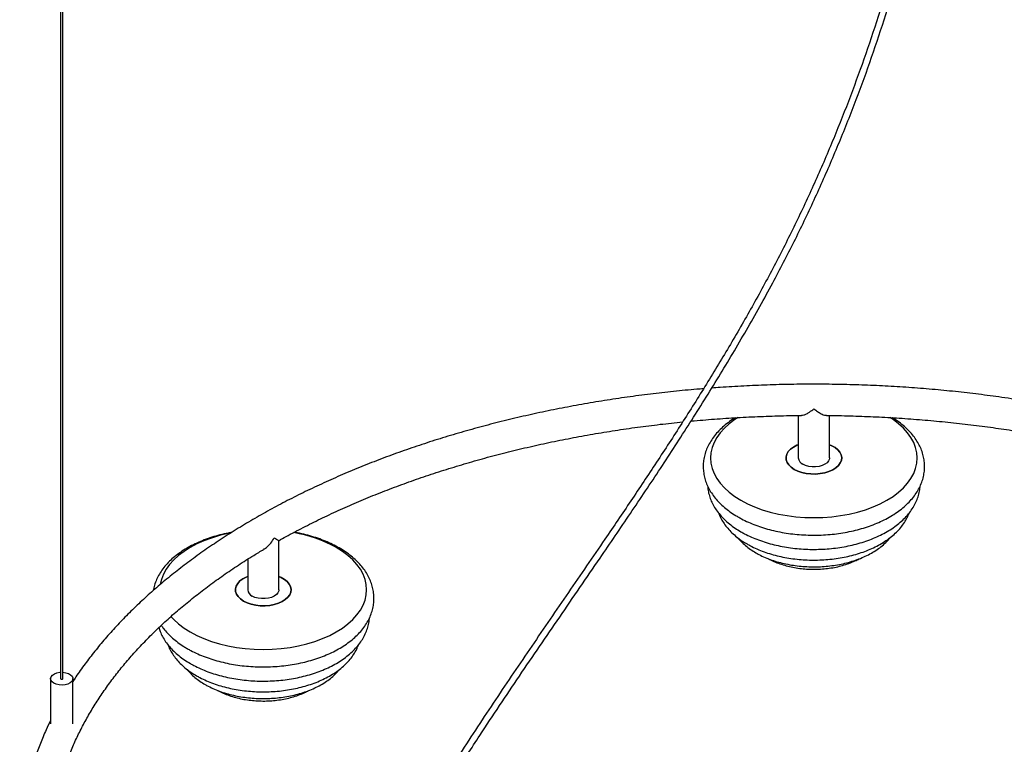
# Paper-space layout '_Isométrica' of a CAD drawing. Header units: millimetres. Extents: x -970 to -171, y -498 to 804.
# Tile 2 of 4: x -927 to -485, y -173 to 153. Entities that reach past the tile are written whole.
import ezdxf

# ---------------------------------------------------------------- set-up
doc = ezdxf.new("R2010")
doc.units = ezdxf.units.MM

psp = doc.layouts.new('_Isométrica')

# ---------------------------------------------------------------- linework, layer by layer
at = {"color": 7, "linetype": 'Continuous', "lineweight": 25}
for p, q in [((-908.85, 666.08), (-908.85, -143.25)), ((-907.85, -143.25), (-907.85, 666.08)), ((-577.27, -25.05), (-577.27, -44.12)), ((-563.27, -44.12), (-563.27, -25.04)), ((-810.76, -103.29), (-810.76, -81.21)), ((-824.76, -89.6), (-824.76, -103.29)), ((-913.35, -143.25), (-913.35, -163.61)), ((-903.35, -163.6), (-903.35, -143.25))]:
    psp.add_line(p, q, dxfattribs=at)
at = {"color": 7, "linetype": 'Continuous', "lineweight": 25, "flags": 128}
for points in [[(-604.37, -25.91), (-605.86, -26.88), (-608.32, -28.74), (-610.5, -30.71), (-612.37, -32.78), (-613.92, -34.94), (-615.14, -37.18), (-616.02, -39.46), (-616.55, -41.78), (-616.72, -44.12), (-616.55, -46.45), (-616.02, -48.77), (-615.14, -51.06), (-613.92, -53.29), (-612.37, -55.45), (-610.5, -57.52), (-608.32, -59.5), (-605.86, -61.35), (-603.12, -63.08), (-600.13, -64.66), (-596.92, -66.08), (-593.5, -67.34), (-589.9, -68.42), (-586.16, -69.31), (-582.3, -70.02), (-578.34, -70.52), (-574.32, -70.83), (-570.27, -70.93), (-566.23, -70.83), (-562.21, -70.52), (-558.25, -70.02), (-554.39, -69.31), (-550.64, -68.42), (-547.05, -67.34), (-543.63, -66.08), (-540.42, -64.66), (-537.43, -63.08), (-534.69, -61.35), (-532.22, -59.5), (-530.05, -57.52), (-528.18, -55.45), (-526.63, -53.29), (-525.41, -51.06), (-524.53, -48.77), (-524, -46.45), (-523.82, -44.12), (-524, -41.78), (-524.53, -39.46), (-525.41, -37.18), (-526.63, -34.94), (-528.18, -32.78), (-530.05, -30.71), (-532.22, -28.74), (-534.69, -26.88), (-536.08, -25.97)], [(-577.27, -38.14), (-577.92, -38.41), (-579.48, -39.23), (-580.78, -40.2), (-581.77, -41.28), (-582.43, -42.45), (-582.75, -43.66), (-582.7, -44.88), (-582.3, -46.08), (-581.55, -47.23), (-580.48, -48.28), (-579.11, -49.22)], [(-579.11, -49.22), (-580.48, -48.28), (-581.55, -47.23), (-582.3, -46.08), (-582.7, -44.88), (-582.75, -43.66), (-582.43, -42.45), (-581.77, -41.28), (-580.78, -40.2), (-579.48, -39.23), (-577.92, -38.41), (-577.27, -38.14)], [(-579.11, -49.22), (-577.49, -50.01), (-575.66, -50.63), (-573.68, -51.06), (-571.6, -51.29), (-569.48, -51.32), (-567.38, -51.14), (-565.37, -50.75), (-563.49, -50.18), (-561.82, -49.43), (-560.38, -48.53), (-559.23, -47.5), (-558.4, -46.37), (-557.91, -45.18), (-557.78, -43.96), (-558, -42.75), (-558.58, -41.57), (-559.49, -40.46), (-560.72, -39.46), (-562.22, -38.6), (-563.27, -38.14)], [(-563.27, -38.14), (-562.22, -38.6), (-560.72, -39.46), (-559.49, -40.46), (-558.58, -41.57), (-558, -42.75), (-557.78, -43.96), (-557.91, -45.18), (-558.4, -46.37), (-559.23, -47.5), (-560.38, -48.53), (-561.82, -49.43), (-563.49, -50.18), (-565.37, -50.75), (-567.38, -51.14), (-569.48, -51.32), (-571.6, -51.29), (-573.68, -51.06), (-575.66, -50.63), (-577.49, -50.01), (-579.11, -49.22), (-579.11, -49.22)], [(-563.27, -44.12), (-563.32, -44.57), (-563.67, -45.45), (-564.35, -46.27), (-565.32, -46.97), (-566.55, -47.54), (-567.96, -47.93), (-569.49, -48.13), (-571.06, -48.13), (-572.59, -47.93), (-574, -47.54), (-575.22, -46.97)], [(-832.67, -77.9), (-833.65, -78.1), (-837.39, -78.99), (-840.99, -80.07), (-844.4, -81.33), (-847.62, -82.75), (-850.6, -84.33), (-853.34, -86.06), (-855.81, -87.91), (-857.99, -89.89), (-859.86, -91.96), (-861.41, -94.12), (-862.63, -96.35), (-863.5, -98.64), (-864.03, -100.92)], [(-859.29, -115.3), (-857.99, -116.7), (-855.81, -118.67), (-853.34, -120.53), (-850.6, -122.26), (-847.62, -123.84), (-844.4, -125.26), (-840.99, -126.52), (-837.39, -127.6), (-833.65, -128.49), (-829.78, -129.2), (-825.83, -129.7), (-821.81, -130.01), (-817.76, -130.11), (-813.71, -130.01), (-809.69, -129.7), (-805.74, -129.2), (-801.87, -128.49), (-798.13, -127.6), (-794.54, -126.52), (-791.12, -125.26), (-787.9, -123.84), (-784.92, -122.26), (-782.18, -120.53), (-779.71, -118.67), (-777.53, -116.7), (-775.66, -114.63), (-774.11, -112.47), (-772.89, -110.23), (-772.02, -107.95), (-771.49, -105.63), (-771.31, -103.29), (-771.49, -100.96), (-772.02, -98.64), (-772.89, -96.35), (-774.11, -94.12), (-775.66, -91.96), (-777.53, -89.89), (-779.71, -87.91), (-782.18, -86.06), (-784.92, -84.33), (-784.92, -84.33)], [(-824.76, -97.32), (-825.41, -97.59), (-826.97, -98.41), (-828.26, -99.38), (-829.26, -100.46), (-829.92, -101.63), (-830.24, -102.84), (-830.19, -104.06), (-829.79, -105.26), (-829.04, -106.41), (-827.97, -107.46), (-826.6, -108.4)], [(-826.6, -108.4), (-827.97, -107.46), (-829.04, -106.41), (-829.79, -105.26), (-830.19, -104.06), (-830.24, -102.84), (-829.92, -101.63), (-829.26, -100.46), (-828.26, -99.38), (-826.97, -98.41), (-825.41, -97.59), (-824.76, -97.32)], [(-826.6, -108.4), (-824.98, -109.19), (-823.15, -109.81), (-821.17, -110.24), (-819.08, -110.47), (-816.97, -110.5), (-814.87, -110.32), (-812.85, -109.93), (-810.98, -109.36), (-809.3, -108.61), (-807.87, -107.71), (-806.72, -106.68), (-805.89, -105.55), (-805.4, -104.36), (-805.26, -103.14), (-805.49, -101.92), (-806.07, -100.75), (-806.98, -99.64), (-808.2, -98.64), (-809.7, -97.78), (-810.76, -97.32)], [(-810.76, -97.32), (-809.7, -97.78), (-808.2, -98.64), (-806.98, -99.64), (-806.07, -100.75), (-805.49, -101.92), (-805.26, -103.14), (-805.4, -104.36), (-805.89, -105.55), (-806.72, -106.68), (-807.87, -107.71), (-809.3, -108.61), (-810.98, -109.36), (-812.85, -109.93), (-814.87, -110.32), (-816.97, -110.5), (-819.08, -110.47), (-821.17, -110.24), (-823.15, -109.81), (-824.98, -109.19), (-826.6, -108.4), (-826.6, -108.4)], [(-810.76, -103.29), (-810.8, -103.75), (-811.15, -104.63), (-811.83, -105.44), (-812.81, -106.15), (-814.04, -106.72), (-815.45, -107.11), (-816.98, -107.31), (-818.54, -107.31), (-820.07, -107.11), (-821.48, -106.72), (-822.71, -106.15)], [(-911.88, -145.29), (-912.71, -144.66), (-913.21, -143.93), (-913.34, -143.15), (-913.11, -142.37), (-912.53, -141.66), (-911.63, -141.07), (-910.49, -140.64), (-909.2, -140.4), (-908.85, -140.37)], [(-907.85, -140.37), (-907.84, -140.37), (-906.51, -140.56), (-905.33, -140.95), (-904.36, -141.5), (-903.7, -142.19), (-903.37, -142.95), (-903.42, -143.74), (-903.83, -144.49), (-904.58, -145.14), (-905.61, -145.66), (-906.83, -146), (-908.18, -146.13), (-909.53, -146.05), (-910.8, -145.76), (-911.88, -145.29), (-911.88, -145.29)], [(-908.85, -143.25), (-908.81, -143.36), (-908.7, -143.45), (-908.54, -143.51), (-908.35, -143.53), (-908.16, -143.51), (-907.99, -143.45), (-907.89, -143.36), (-907.85, -143.25), (-907.85, -143.25)]]:
    psp.add_lwpolyline(points, dxfattribs=at)
at = {"color": 7, "linetype": 'Continuous', "lineweight": 25}
for centre, radius, start, end in [((-573.85, -43.82), 3.44, 184.9193, 246.4008), ((-813.85, -136.65), 59.78, 61.0503, 80.7151), ((-821.33, -103), 3.44, 184.9193, 246.4008)]:
    psp.add_arc(centre, radius, start, end, dxfattribs=at)
for points, knots in [([(-550.82, 599.06), (-550.64, 598.71), (-549.66, 596.83), (-547.83, 593.15), (-545.3, 587.83), (-542.69, 582.05), (-539.78, 575.24), (-536.68, 567.49), (-533.43, 558.69), (-530.34, 549.61), (-527.42, 540.28), (-524.99, 531.83), (-523.04, 524.56), (-521.55, 518.62), (-520.23, 513.11), (-519.06, 507.97), (-517.95, 502.8), (-516.79, 497.14), (-515.54, 490.62), (-514.27, 483.47), (-512.9, 475.06), (-511.54, 465.8), (-510.25, 455.75), (-509.15, 445.84), (-508.22, 435.93), (-507.15, 422.17), (-506.2, 404.39), (-505.76, 382.36), (-506, 362.99), (-506.62, 346.45), (-507.39, 332.88), (-508.44, 318.91), (-509.57, 307.01), (-510.65, 297.21), (-511.52, 289.9), (-512.44, 282.88), (-513.33, 276.47), (-514.15, 270.86), (-514.93, 265.83), (-515.74, 260.83), (-516.65, 255.36), (-517.75, 249.12), (-519.02, 242.29), (-520.96, 232.34), (-523.61, 219.78), (-527.11, 204.77), (-530.84, 190.1), (-535.27, 174.06), (-540.56, 156.51), (-546.86, 137.47), (-553.76, 118.43), (-561.27, 99.44), (-569.38, 80.55), (-578.1, 61.8), (-587.44, 43.25), (-597.35, 24.94), (-607.74, 6.87), (-618.53, -10.97), (-629.63, -28.61), (-640.98, -46.07), (-652.52, -63.38), (-665.74, -82.89), (-680.63, -104.59), (-697.09, -128.57), (-713.42, -152.67), (-729.47, -177), (-742.49, -197.56), (-752.59, -214.21), (-759.98, -226.8), (-767.17, -239.5), (-774.02, -252.12), (-779.19, -262.11), (-782.83, -269.37), (-785.09, -273.98), (-787.28, -278.53), (-789.55, -283.34), (-792.06, -288.79), (-794.93, -295.2), (-798.04, -302.38), (-801.32, -310.3), (-804.74, -318.93), (-808.32, -328.47), (-811.98, -338.96), (-815.07, -348.35), (-816.78, -354.23), (-817.38, -356.31)], [0, 0, 0, 0, 0.001616, 0.008546, 0.016551, 0.025152, 0.033666, 0.045663, 0.05758, 0.069714, 0.082079, 0.094285, 0.102316, 0.109758, 0.116603, 0.122842, 0.128771, 0.135551, 0.143428, 0.152274, 0.161061, 0.173123, 0.184603, 0.195741, 0.20688, 0.218017, 0.24164, 0.265262, 0.288885, 0.302805, 0.316726, 0.330742, 0.345456, 0.352725, 0.360171, 0.367323, 0.373659, 0.379183, 0.383908, 0.388524, 0.393879, 0.39997, 0.40679, 0.413828, 0.428922, 0.443176, 0.457074, 0.470971, 0.489015, 0.507056, 0.525092, 0.543124, 0.561148, 0.579168, 0.597172, 0.615185, 0.633207, 0.651246, 0.669296, 0.687358, 0.705426, 0.723503, 0.748813, 0.774125, 0.799435, 0.824734, 0.850017, 0.862652, 0.875282, 0.887901, 0.900505, 0.912563, 0.917161, 0.92163, 0.925971, 0.930334, 0.93552, 0.941654, 0.948743, 0.956095, 0.964277, 0.973313, 0.983231, 0.994071, 1, 1, 1, 1]), ([(-814.42, -356.86), (-813.91, -355.1), (-812.37, -349.79), (-809.58, -341.26), (-806.25, -331.6), (-803.06, -322.95), (-800.08, -315.27), (-797.36, -308.56), (-794.65, -302.09), (-791.81, -295.56), (-788.7, -288.63), (-785.45, -281.65), (-780.29, -270.9), (-772.97, -256.46), (-763.23, -238.51), (-753.03, -220.77), (-742.46, -203.23), (-731.57, -185.9), (-718.33, -165.47), (-702.64, -142.02), (-684.54, -115.56), (-667.84, -91.28), (-652.71, -69.05), (-639.19, -48.83), (-625.91, -28.41), (-612.99, -7.74), (-600.52, 13.23), (-589.21, 33.5), (-579.06, 53.04), (-570.07, 71.78), (-561.69, 90.68), (-553.91, 109.69), (-546.75, 128.77), (-540.18, 147.88), (-534.24, 166.83), (-528.88, 185.7), (-524.01, 204.68), (-519.58, 224.02), (-516.36, 240.03), (-514.09, 252.5), (-512.64, 261.08), (-511.39, 269.03), (-510.34, 276.13), (-509.42, 282.77), (-508.56, 289.46), (-507.59, 297.45), (-506.58, 306.8), (-505.6, 317.18), (-504.77, 327.56), (-504.1, 337.68), (-503.59, 347.61), (-503.21, 357.4), (-502.9, 369.82), (-502.82, 384.77), (-503.17, 402.13), (-503.94, 418.96), (-505.11, 435.31), (-506.67, 451.29), (-508.67, 467.28), (-510.59, 479.79), (-512.17, 488.88), (-513.23, 494.58), (-514.31, 500.06), (-515.34, 505), (-516.19, 508.89), (-516.87, 511.88), (-517.48, 514.5), (-518.17, 517.43), (-519.02, 520.92), (-520.34, 526.11), (-522.1, 532.67), (-524.3, 540.31), (-526.56, 547.63), (-528.9, 554.73), (-531.35, 561.75), (-533.99, 568.81), (-536.78, 575.85), (-539.3, 581.8), (-541.37, 586.45), (-542.86, 589.69), (-543.95, 592), (-544.75, 593.64), (-545.38, 594.94), (-546.17, 596.54), (-546.98, 598.16), (-547.53, 599.24), (-547.76, 599.67)], [0, 0, 0, 0, 0.00502, 0.015137, 0.024274, 0.032467, 0.039744, 0.046125, 0.051623, 0.058215, 0.06483, 0.071537, 0.078339, 0.095964, 0.11364, 0.131339, 0.149048, 0.166772, 0.184504, 0.212386, 0.24028, 0.268176, 0.289307, 0.310436, 0.331554, 0.352662, 0.373751, 0.394827, 0.412889, 0.430955, 0.44903, 0.467108, 0.485193, 0.50328, 0.521373, 0.539107, 0.557095, 0.575724, 0.594844, 0.603538, 0.612154, 0.619991, 0.626953, 0.633135, 0.639669, 0.646874, 0.657019, 0.667735, 0.678264, 0.688598, 0.698759, 0.708898, 0.719038, 0.737625, 0.756216, 0.774806, 0.792554, 0.810414, 0.828699, 0.847454, 0.854186, 0.860986, 0.867835, 0.873963, 0.878952, 0.882077, 0.884988, 0.888605, 0.892948, 0.898014, 0.908064, 0.917862, 0.927376, 0.936627, 0.945995, 0.955613, 0.965476, 0.975265, 0.980795, 0.985495, 0.989371, 0.990921, 0.992748, 0.995125, 0.99805, 1, 1, 1, 1]), ([(-619.89, -13.02), (-620.89, -13.1), (-625.39, -13.44), (-633.36, -14.23), (-643.79, -15.41), (-654.15, -16.77), (-664.43, -18.31), (-674.63, -20.03), (-684.74, -21.93), (-694.75, -24), (-704.66, -26.24), (-714.44, -28.66), (-724.1, -31.24), (-733.62, -33.99), (-743, -36.91), (-752.23, -39.99), (-761.3, -43.23), (-770.2, -46.62), (-778.93, -50.17), (-787.47, -53.88), (-795.82, -57.73), (-803.98, -61.73), (-811.93, -65.86), (-819.66, -70.14), (-827.18, -74.56), (-834.47, -79.1), (-841.53, -83.78), (-848.35, -88.58), (-854.92, -93.5), (-861.24, -98.53), (-867.3, -103.68), (-873.09, -108.93), (-878.62, -114.29), (-883.87, -119.74), (-888.84, -125.29), (-893.53, -130.93), (-897.92, -136.65), (-901.19, -141.19), (-902.9, -143.85), (-903.35, -144.56)], [0, 0, 0, 0, 0.00796, 0.035981, 0.064003, 0.092027, 0.120053, 0.148081, 0.176112, 0.204147, 0.232184, 0.260225, 0.288269, 0.316318, 0.344371, 0.372428, 0.400489, 0.428555, 0.456626, 0.484701, 0.512781, 0.540865, 0.568954, 0.597046, 0.625142, 0.65324, 0.681339, 0.709439, 0.737538, 0.765633, 0.793723, 0.821806, 0.849879, 0.877938, 0.905981, 0.934003, 0.962002, 0.989972, 1, 1, 1, 1]), ([(-480.19, -17.74), (-482.08, -17.45), (-487.39, -16.63), (-496.21, -15.48), (-506.62, -14.28), (-517.1, -13.27), (-527.62, -12.44), (-538.18, -11.8), (-548.77, -11.33), (-559.37, -11.05), (-569.99, -10.96), (-580.61, -11.04), (-591.21, -11.31), (-601.8, -11.78), (-610.14, -12.25), (-614.93, -12.63), (-616.21, -12.74)], [0, 0, 0, 0, 0.042744, 0.120168, 0.197586, 0.274999, 0.352409, 0.429815, 0.507218, 0.58462, 0.66202, 0.739421, 0.816822, 0.894225, 0.971629, 1, 1, 1, 1]), ([(-575.89, -24.95), (-575.52, -24.92), (-574.82, -24.87), (-573.53, -24.27), (-572.05, -23.4), (-570.93, -22.57), (-570.28, -22.03), (-570.27, -22.03)], [0, 0, 0, 0, 0.242222, 0.457182, 0.678199, 0.998078, 1, 1, 1, 1]), ([(-570.27, -22.03), (-570.27, -22.03), (-569.73, -22.47), (-568.64, -23.3), (-566.89, -24.36), (-565.46, -25.02), (-564.81, -24.95), (-564.66, -24.94)], [0, 0, 0, 0, 0.001924, 0.262894, 0.531523, 0.893557, 1, 1, 1, 1]), ([(-625.46, -27.56), (-624.98, -27.51), (-621.08, -27.11), (-613.72, -26.55), (-603.37, -25.87), (-592.99, -25.39), (-583.83, -25.1), (-578.12, -25.05), (-575.89, -25.03)], [0, 0, 0, 0, 0.029421, 0.238429, 0.447448, 0.656476, 0.865509, 1, 1, 1, 1]), ([(-605.52, -26.04), (-605.73, -26.16), (-606.93, -26.85), (-608.88, -28.26), (-611.34, -30.27), (-613.52, -32.43), (-615.41, -34.7), (-617, -37.08), (-618.26, -39.53), (-619.19, -42.03), (-619.79, -44.56), (-620.06, -47.09), (-620.01, -49.61), (-619.64, -52.11), (-618.97, -54.56), (-617.99, -56.96), (-616.71, -59.3), (-615.13, -61.57), (-613.26, -63.76), (-611.11, -65.84), (-608.68, -67.81), (-606.42, -69.37), (-604.94, -70.25), (-604.42, -70.56)], [0, 0, 0, 0, 0.011368, 0.064318, 0.117241, 0.169992, 0.222379, 0.274189, 0.32523, 0.375398, 0.424718, 0.473341, 0.521524, 0.569559, 0.617682, 0.666194, 0.71533, 0.765229, 0.815916, 0.867308, 0.919251, 0.971562, 1, 1, 1, 1]), ([(-604.42, -70.56), (-603.89, -70.85), (-602.38, -71.7), (-599.72, -72.99), (-596.4, -74.35), (-592.92, -75.53), (-589.3, -76.54), (-585.56, -77.37), (-581.73, -78.02), (-577.84, -78.48), (-573.9, -78.74), (-569.94, -78.82), (-565.98, -78.71), (-562.04, -78.41), (-558.16, -77.92), (-554.35, -77.25), (-550.63, -76.39), (-547.03, -75.35), (-543.58, -74.13), (-540.28, -72.74), (-537.16, -71.18), (-534.25, -69.46), (-531.56, -67.58), (-529.12, -65.56), (-526.95, -63.4), (-525.07, -61.12), (-523.49, -58.74), (-522.25, -56.29), (-521.33, -53.79), (-520.74, -51.26), (-520.48, -48.73), (-520.54, -46.2), (-520.92, -43.71), (-521.61, -41.26), (-522.6, -38.86), (-523.89, -36.52), (-525.48, -34.25), (-527.36, -32.07), (-529.52, -29.99), (-531.98, -28.04), (-533.81, -26.73), (-534.89, -26.11), (-534.99, -26.05)], [0, 0, 0, 0, 0.014119, 0.040573, 0.066994, 0.093377, 0.119717, 0.146014, 0.172272, 0.198501, 0.224709, 0.250906, 0.277103, 0.303309, 0.329532, 0.355784, 0.382075, 0.408416, 0.434815, 0.461278, 0.487807, 0.514396, 0.541024, 0.567636, 0.594157, 0.620493, 0.646533, 0.672184, 0.697395, 0.722181, 0.746621, 0.770846, 0.795, 0.819204, 0.843609, 0.868332, 0.89344, 0.918944, 0.9448, 0.970929, 0.99724, 1, 1, 1, 1]), ([(-564.67, -25.03), (-563.7, -25.03), (-559.26, -25.05), (-551.36, -25.26), (-540.97, -25.67), (-530.61, -26.27), (-520.28, -27.05), (-510, -28.01), (-499.78, -29.15), (-489.83, -30.42), (-483.33, -31.41), (-480.19, -31.88)], [0, 0, 0, 0, 0.033906, 0.155632, 0.277356, 0.399076, 0.520792, 0.642502, 0.764205, 0.885899, 1, 1, 1, 1]), ([(-810.77, -81.27), (-809.68, -80.65), (-806.13, -78.64), (-799.9, -75.37), (-792.1, -71.47), (-784.07, -67.7), (-775.85, -64.08), (-767.44, -60.59), (-758.85, -57.26), (-750.08, -54.07), (-741.14, -51.03), (-732.05, -48.15), (-722.8, -45.42), (-713.42, -42.86), (-703.9, -40.46), (-694.25, -38.22), (-684.49, -36.16), (-674.63, -34.26), (-664.67, -32.53), (-654.61, -30.98), (-644.48, -29.61), (-636.03, -28.59), (-630.94, -28.1), (-629.27, -27.93)], [0, 0, 0, 0, 0.022299, 0.072403, 0.122513, 0.172629, 0.222751, 0.272881, 0.323019, 0.373164, 0.423318, 0.473479, 0.523649, 0.573825, 0.624009, 0.6742, 0.724397, 0.7746, 0.824808, 0.875022, 0.92524, 0.975462, 1, 1, 1, 1]), ([(-617.98, -56.86), (-617.96, -57.26), (-617.9, -58.48), (-617.45, -60.5), (-616.67, -62.89), (-615.57, -65.22), (-614.18, -67.49), (-612.49, -69.68), (-610.51, -71.77), (-608.26, -73.76), (-605.77, -75.61), (-603.47, -77.05), (-601.03, -78.39), (-598.42, -79.65), (-595.15, -80.98), (-591.73, -82.13), (-588.16, -83.11), (-584.49, -83.9), (-580.73, -84.51), (-576.9, -84.93), (-573.04, -85.16), (-569.15, -85.2), (-565.27, -85.05), (-561.43, -84.71), (-557.64, -84.18), (-553.92, -83.47), (-550.31, -82.57), (-546.83, -81.49), (-543.49, -80.24), (-540.32, -78.81), (-537.33, -77.21), (-534.56, -75.46), (-532.02, -73.55), (-529.74, -71.5), (-527.74, -69.31), (-526.04, -67.02), (-524.66, -64.64), (-523.61, -62.19), (-522.91, -59.71), (-522.56, -57.89), (-522.54, -56.91), (-522.54, -56.76)], [0, 0, 0, 0, 0.0122037, 0.0372053, 0.062321, 0.087705, 0.1134675, 0.1396596, 0.1662687, 0.1932285, 0.2204426, 0.2469237, 0.261593, 0.2890561, 0.3164833, 0.3438698, 0.3712082, 0.3984997, 0.4257505, 0.4529695, 0.4801676, 0.5073559, 0.5345466, 0.5617484, 0.5889729, 0.6162322, 0.6435383, 0.6709024, 0.6983338, 0.7258378, 0.7534134, 0.7810479, 0.8087046, 0.8363097, 0.8637686, 0.8909642, 0.91778, 0.9441341, 0.9700092, 0.9954633, 1, 1, 1, 1]), ([(-613.09, -68.83), (-613.05, -68.95), (-612.78, -69.84), (-611.97, -71.45), (-610.66, -73.64), (-609.03, -75.75), (-607.12, -77.76), (-604.93, -79.67), (-602.65, -81.32), (-600.58, -82.6), (-598.39, -83.81), (-595.88, -85.01), (-592.72, -86.27), (-589.41, -87.36), (-585.97, -88.26), (-582.42, -88.98), (-578.79, -89.51), (-575.1, -89.86), (-571.38, -90.01), (-567.66, -89.97), (-563.95, -89.74), (-560.28, -89.32), (-556.69, -88.71), (-553.18, -87.92), (-549.79, -86.94), (-546.53, -85.79), (-543.44, -84.45), (-540.53, -82.95), (-537.83, -81.28), (-535.35, -79.46), (-533.13, -77.48), (-531.19, -75.38), (-529.56, -73.15), (-528.3, -70.99), (-527.73, -69.53), (-527.48, -68.87)], [0, 0, 0, 0, 0.004461, 0.034177, 0.064361, 0.095096, 0.126375, 0.158117, 0.190193, 0.215739, 0.233073, 0.265465, 0.29781, 0.330101, 0.36233, 0.394497, 0.426613, 0.458692, 0.490747, 0.522796, 0.554853, 0.586933, 0.619052, 0.651227, 0.683474, 0.715808, 0.748239, 0.780768, 0.813381, 0.846035, 0.87863, 0.911038, 0.943098, 0.974653, 1, 1, 1, 1]), ([(-831.94, -77.57), (-832.47, -77.66), (-834.27, -77.96), (-837.26, -78.68), (-840.87, -79.7), (-844.33, -80.91), (-847.63, -82.3), (-850.76, -83.85), (-853.68, -85.56), (-856.38, -87.44), (-858.83, -89.45), (-861.01, -91.61), (-862.9, -93.88), (-864.49, -96.25), (-865.74, -98.71), (-866.68, -101.17), (-867.03, -102.84), (-867.2, -103.65)], [0, 0, 0, 0, 0.029059, 0.098902, 0.168876, 0.239004, 0.309303, 0.379778, 0.450411, 0.521151, 0.591856, 0.66233, 0.732319, 0.801535, 0.869725, 0.93675, 1, 1, 1, 1]), ([(-851.91, -129.73), (-851.38, -130.03), (-849.87, -130.88), (-847.21, -132.16), (-843.89, -133.53), (-840.4, -134.71), (-836.78, -135.72), (-833.05, -136.55), (-829.22, -137.2), (-825.33, -137.65), (-821.39, -137.92), (-817.42, -138), (-813.46, -137.89), (-809.53, -137.59), (-805.65, -137.1), (-801.84, -136.43), (-798.12, -135.57), (-794.52, -134.53), (-791.06, -133.31), (-787.77, -131.92), (-784.65, -130.36), (-781.74, -128.64), (-779.05, -126.76), (-776.61, -124.74), (-774.43, -122.58), (-772.55, -120.3), (-770.98, -117.92), (-769.73, -115.47), (-768.81, -112.97), (-768.23, -110.44), (-767.97, -107.9), (-768.03, -105.38), (-768.41, -102.89), (-769.1, -100.44), (-770.09, -98.04), (-771.38, -95.7), (-772.97, -93.43), (-774.85, -91.25), (-777.01, -89.17), (-779.45, -87.21), (-782.14, -85.38), (-785.06, -83.69), (-788.19, -82.16), (-791.51, -80.8), (-794.98, -79.6), (-798.6, -78.59), (-801.58, -77.89), (-803.37, -77.6), (-803.89, -77.52)], [0, 0, 0, 0, 0.012108, 0.034793, 0.05745, 0.080075, 0.102662, 0.125213, 0.147731, 0.170223, 0.192697, 0.215163, 0.237628, 0.2601, 0.282588, 0.3051, 0.327645, 0.350234, 0.372872, 0.395565, 0.418315, 0.441116, 0.463951, 0.486772, 0.509515, 0.532098, 0.554429, 0.576426, 0.598046, 0.619301, 0.640259, 0.661032, 0.681746, 0.702502, 0.723431, 0.744631, 0.766163, 0.788033, 0.810206, 0.832613, 0.855175, 0.877822, 0.900495, 0.923154, 0.94578, 0.968369, 0.990921, 1, 1, 1, 1]), ([(-817.63, -85.12), (-817.45, -85.04), (-816.75, -84.71), (-815.66, -83.71), (-814.17, -82.16), (-813.28, -80.84), (-812.81, -80.03), (-812.81, -80.02)], [0, 0, 0, 0, 0.0881605, 0.346823, 0.6127753, 0.9976869, 1, 1, 1, 1]), ([(-812.81, -80.02), (-812.81, -80.02), (-812.43, -80.25), (-811.76, -80.64), (-810.95, -81.12), (-810.86, -81.18), (-810.81, -81.21)], [0, 0, 0, 0, 0.002271, 0.310323, 0.627416, 1, 1, 1, 1]), ([(-604.55, -79.89), (-604.04, -80.49), (-602.98, -81.76), (-601.04, -83.52), (-598.85, -85.2), (-596.79, -86.49), (-594.59, -87.7), (-592.21, -88.82), (-589.23, -89.98), (-586.09, -90.96), (-582.84, -91.75), (-579.48, -92.36), (-576.06, -92.77), (-572.59, -93), (-569.11, -93.03), (-565.63, -92.87), (-562.19, -92.52), (-558.81, -91.97), (-555.52, -91.24), (-552.34, -90.32), (-549.3, -89.23), (-546.42, -87.95), (-543.72, -86.5), (-541.23, -84.88), (-539, -83.09), (-537.26, -81.44), (-536.38, -80.33), (-536.06, -79.93)], [0, 0, 0, 0, 0.03663, 0.077346, 0.11867, 0.158187, 0.18073, 0.222705, 0.264609, 0.306431, 0.348157, 0.389793, 0.431356, 0.472871, 0.514365, 0.555866, 0.597395, 0.638982, 0.680655, 0.722443, 0.76437, 0.806454, 0.848694, 0.891059, 0.933442, 0.975656, 1, 1, 1, 1]), ([(-913.24, -220.03), (-913.24, -218.68), (-913.24, -215.36), (-912.87, -210.08), (-912.18, -204.21), (-911.17, -198.35), (-909.86, -192.51), (-908.22, -186.7), (-906.28, -180.92), (-904.04, -175.18), (-901.48, -169.48), (-898.63, -163.83), (-895.48, -158.23), (-892.03, -152.69), (-888.29, -147.21), (-884.27, -141.79), (-879.96, -136.45), (-875.36, -131.18), (-870.49, -125.99), (-865.35, -120.88), (-859.93, -115.86), (-854.25, -110.93), (-848.31, -106.1), (-842.12, -101.37), (-835.68, -96.75), (-828.98, -92.24), (-822.96, -88.38), (-819.07, -86.08), (-817.59, -85.2)], [0, 0, 0, 0, 0.027691, 0.067765, 0.107823, 0.147851, 0.187832, 0.227754, 0.267608, 0.307388, 0.347093, 0.386722, 0.426279, 0.465768, 0.505195, 0.544567, 0.583891, 0.623172, 0.662419, 0.701637, 0.740831, 0.780007, 0.819168, 0.85832, 0.897466, 0.936607, 0.975747, 1, 1, 1, 1]), ([(-590.84, -89.32), (-590.62, -89.44), (-589.58, -90.01), (-587.6, -90.91), (-584.86, -91.92), (-581.97, -92.75), (-578.97, -93.39), (-575.89, -93.83), (-572.76, -94.08), (-569.61, -94.14), (-566.46, -94), (-563.35, -93.67), (-560.3, -93.14), (-557.34, -92.42), (-554.51, -91.51), (-551.99, -90.51), (-550.52, -89.74), (-549.88, -89.39)], [0, 0, 0, 0, 0.0200236, 0.0915548, 0.1629364, 0.2341424, 0.3051423, 0.3759606, 0.4466502, 0.5172778, 0.5879169, 0.6586263, 0.7294769, 0.8005469, 0.8719097, 0.9436237, 1, 1, 1, 1]), ([(-864.68, -120.32), (-864.5, -120.9), (-864.08, -122.28), (-863.06, -124.4), (-861.67, -126.67), (-859.98, -128.86), (-858, -130.95), (-855.74, -132.94), (-853.25, -134.79), (-850.95, -136.23), (-848.51, -137.57), (-845.91, -138.83), (-842.64, -140.16), (-839.21, -141.31), (-835.65, -142.29), (-831.98, -143.08), (-828.22, -143.69), (-824.39, -144.11), (-820.52, -144.34), (-816.64, -144.38), (-812.76, -144.23), (-808.91, -143.89), (-805.12, -143.36), (-801.41, -142.65), (-797.8, -141.75), (-794.31, -140.67), (-790.97, -139.41), (-787.8, -137.99), (-784.82, -136.39), (-782.05, -134.64), (-779.51, -132.73), (-777.23, -130.67), (-775.23, -128.49), (-773.53, -126.2), (-772.15, -123.82), (-771.09, -121.37), (-770.4, -118.89), (-770.05, -117.07), (-770.03, -116.09), (-770.03, -115.94)], [0, 0, 0, 0, 0.019021, 0.045578, 0.07253, 0.099931, 0.127769, 0.155974, 0.184445, 0.212149, 0.227495, 0.256227, 0.28492, 0.313571, 0.342172, 0.370724, 0.399233, 0.427709, 0.456163, 0.484607, 0.513053, 0.541511, 0.569993, 0.598511, 0.627078, 0.655706, 0.684404, 0.713178, 0.742027, 0.770937, 0.799871, 0.828751, 0.857478, 0.885929, 0.913983, 0.941554, 0.968624, 0.995254, 1, 1, 1, 1]), ([(-863.58, -119.3), (-863.26, -119.77), (-862.42, -121.03), (-860.74, -122.93), (-858.6, -125.02), (-856.17, -126.99), (-853.91, -128.55), (-852.43, -129.43), (-851.91, -129.73)], [0, 0, 0, 0, 0.117899, 0.308344, 0.50144, 0.696603, 0.893149, 1, 1, 1, 1]), ([(-860.57, -128.01), (-860.54, -128.13), (-860.26, -129.02), (-859.46, -130.63), (-858.15, -132.82), (-856.52, -134.93), (-854.61, -136.94), (-852.42, -138.85), (-850.14, -140.5), (-848.07, -141.78), (-845.88, -142.99), (-843.36, -144.19), (-840.21, -145.45), (-836.9, -146.54), (-833.46, -147.44), (-829.91, -148.16), (-826.28, -148.69), (-822.59, -149.04), (-818.87, -149.19), (-815.15, -149.15), (-811.44, -148.92), (-807.77, -148.5), (-804.17, -147.89), (-800.67, -147.1), (-797.28, -146.12), (-794.02, -144.97), (-790.93, -143.63), (-788.02, -142.13), (-785.31, -140.46), (-782.84, -138.64), (-780.62, -136.66), (-778.68, -134.56), (-777.05, -132.33), (-775.79, -130.17), (-775.22, -128.7), (-774.97, -128.05)], [0, 0, 0, 0, 0.004461, 0.034177, 0.064361, 0.095096, 0.126375, 0.158117, 0.190193, 0.215739, 0.233073, 0.265465, 0.29781, 0.330101, 0.36233, 0.394497, 0.426613, 0.458692, 0.490747, 0.522796, 0.554853, 0.586933, 0.619052, 0.651227, 0.683474, 0.715808, 0.748239, 0.780768, 0.813381, 0.846035, 0.87863, 0.911038, 0.943098, 0.974653, 1, 1, 1, 1]), ([(-852.03, -139.07), (-851.53, -139.67), (-850.47, -140.93), (-848.53, -142.7), (-846.33, -144.38), (-844.28, -145.67), (-842.08, -146.88), (-839.7, -148), (-836.72, -149.16), (-833.58, -150.14), (-830.32, -150.93), (-826.97, -151.54), (-823.55, -151.95), (-820.08, -152.18), (-816.59, -152.21), (-813.12, -152.05), (-809.68, -151.69), (-806.3, -151.15), (-803.01, -150.42), (-799.83, -149.5), (-796.79, -148.41), (-793.91, -147.13), (-791.21, -145.68), (-788.72, -144.05), (-786.48, -142.27), (-784.74, -140.62), (-783.87, -139.51), (-783.55, -139.11)], [0, 0, 0, 0, 0.03663, 0.077346, 0.11867, 0.158187, 0.18073, 0.222705, 0.264609, 0.306431, 0.348157, 0.389793, 0.431356, 0.472871, 0.514365, 0.555866, 0.597395, 0.638982, 0.680655, 0.722443, 0.76437, 0.806454, 0.848694, 0.891059, 0.933442, 0.975656, 1, 1, 1, 1]), ([(-838.33, -148.5), (-838.1, -148.62), (-837.07, -149.19), (-835.09, -150.08), (-832.35, -151.1), (-829.45, -151.93), (-826.46, -152.57), (-823.38, -153.01), (-820.25, -153.26), (-817.09, -153.32), (-813.95, -153.18), (-810.84, -152.85), (-807.79, -152.32), (-804.83, -151.6), (-802, -150.69), (-799.48, -149.69), (-798.01, -148.92), (-797.36, -148.57)], [0, 0, 0, 0, 0.020024, 0.091555, 0.162936, 0.234142, 0.305142, 0.375961, 0.44665, 0.517278, 0.587917, 0.658626, 0.729477, 0.800547, 0.87191, 0.943624, 1, 1, 1, 1]), ([(-913.35, -162.04), (-914.03, -163.45), (-915.7, -166.86), (-917.99, -172.35), (-920.27, -178.47), (-922.22, -184.64), (-923.86, -190.83), (-925.18, -197.04), (-926.19, -203.28), (-926.87, -209.52), (-927.24, -215.11), (-927.24, -218.62), (-927.24, -220.04)], [0, 0, 0, 0, 0.075183, 0.182282, 0.28921, 0.395967, 0.502561, 0.609003, 0.715312, 0.821509, 0.927622, 1, 1, 1, 1])]:
    psp.add_open_spline(points, degree=3, knots=knots, dxfattribs=at)

doc.saveas('drawing.dxf')
